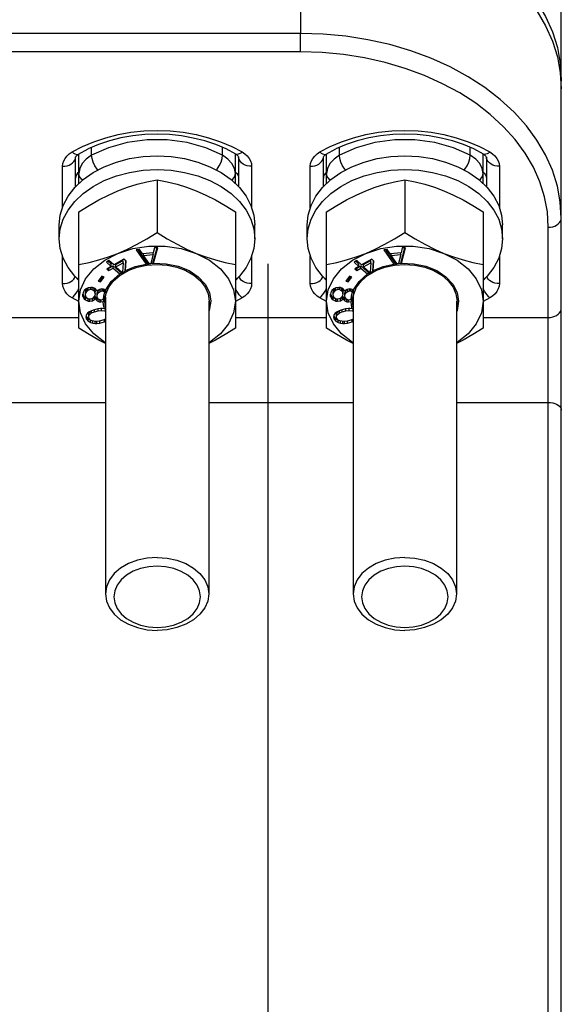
# Model space of a CAD drawing. Header units: inches. Extents: x 13.2 to 32.5, y 4.4 to 30.4.
# Tile 18 of 19: x 29.2 to 32.5, y 19 to 25. Entities that reach past the tile are written whole.
import ezdxf

# ---------------------------------------------------------------- set-up
doc = ezdxf.new("R2010")
doc.units = ezdxf.units.IN
doc.header["$LTSCALE"] = 2.574606
doc.header["$MEASUREMENT"] = 0
doc.linetypes.add('HIDDEN', pattern=[0.2, 0.1, -0.1])
doc.layers.get('0').update_dxf_attribs({"linetype": 'CONTINUOUS'})
doc.layers.add('DEFAULT_2', color=8, linetype='HIDDEN')
doc.layers.add('ROUNDS', color=7, linetype='CONTINUOUS')

msp = doc.modelspace()

# ---------------------------------------------------------------- linework, layer by layer
at = {"color": 7, "linetype": 'Continuous'}
for p, q in [((30.9058, 25.6994), (30.9058, 24.8969)), ((32.4806, 23.7833), (32.4806, 24.5628)), ((30.0397, 24.0139), (30.0397, 23.6964)), ((31.5357, 24.0139), (31.5357, 23.6964)), ((29.5672, 23.1178), (29.5672, 23.8211)), ((30.5121, 23.8211), (30.5121, 23.1178)), ((31.0633, 23.1178), (31.0633, 23.8211)), ((32.0082, 23.8211), (32.0082, 23.1178)), ((29.4491, 23.658), (29.4491, 23.7415)), ((30.6302, 23.658), (30.6302, 23.7415)), ((30.9452, 23.658), (30.9452, 23.7415)), ((32.1263, 23.658), (32.1263, 23.7415)), ((29.9331, 23.5937), (29.9136, 23.5918)), ((29.9516, 23.5667), (29.9331, 23.5937)), ((30.0147, 23.5098), (30.0399, 23.6039)), ((30.0242, 23.6024), (30.0166, 23.573)), ((30.0185, 23.51), (30.0437, 23.6043)), ((30.0437, 23.6043), (30.0242, 23.6024)), ((31.4292, 23.5937), (31.4097, 23.5918)), ((31.4476, 23.5667), (31.4292, 23.5937)), ((31.5108, 23.5098), (31.5359, 23.6039)), ((31.5202, 23.6024), (31.5126, 23.573)), ((31.5146, 23.51), (31.5397, 23.6043)), ((31.5397, 23.6043), (31.5202, 23.6024)), ((29.8396, 23.5348), (29.7778, 23.5003)), ((29.8521, 23.5236), (29.8396, 23.5348)), ((29.9136, 23.5918), (29.9735, 23.5057)), ((29.9227, 23.5927), (29.9825, 23.5067)), ((30.0166, 23.573), (29.9516, 23.5667)), ((29.9566, 23.5577), (29.9566, 23.5672)), ((29.9566, 23.5577), (30.0151, 23.5633)), ((29.9907, 23.5079), (29.9566, 23.5577)), ((30.0151, 23.5633), (30.0011, 23.5089)), ((30.0151, 23.5633), (30.0151, 23.573)), ((31.3357, 23.5348), (31.2739, 23.5003)), ((31.3481, 23.5236), (31.3357, 23.5348)), ((31.4097, 23.5918), (31.4696, 23.5057)), ((31.4188, 23.5927), (31.4786, 23.5067)), ((31.5126, 23.573), (31.4476, 23.5667)), ((31.4527, 23.5577), (31.4527, 23.5672)), ((31.4527, 23.5577), (31.5112, 23.5633)), ((31.4868, 23.5079), (31.4527, 23.5577)), ((31.5112, 23.5633), (31.4972, 23.5089)), ((31.5112, 23.5633), (31.5112, 23.573)), ((29.7487, 23.5263), (29.7333, 23.5177)), ((29.7333, 23.5177), (29.7624, 23.4916)), ((29.7624, 23.4916), (29.7366, 23.4773)), ((29.7366, 23.4773), (29.7491, 23.4661)), ((29.7429, 23.523), (29.7624, 23.5056)), ((29.7462, 23.4826), (29.7491, 23.48)), ((29.7778, 23.5003), (29.7487, 23.5263)), ((29.7491, 23.48), (29.7748, 23.4944)), ((29.7491, 23.4661), (29.7748, 23.4805)), ((29.7491, 23.4661), (29.7491, 23.48)), ((29.7624, 23.4916), (29.7624, 23.5056)), ((29.7748, 23.4805), (29.7748, 23.4944)), ((29.7748, 23.4944), (29.8259, 23.4487)), ((29.7748, 23.4805), (29.8136, 23.4457)), ((29.7903, 23.503), (29.8341, 23.5275)), ((29.7903, 23.4891), (29.8341, 23.5136)), ((29.7903, 23.4891), (29.7903, 23.503)), ((29.8282, 23.4551), (29.7903, 23.4891)), ((29.8341, 23.5136), (29.8299, 23.4562)), ((29.8341, 23.5136), (29.8341, 23.5275)), ((29.847, 23.462), (29.8512, 23.5244)), ((29.8482, 23.4663), (29.8521, 23.5236)), ((29.9735, 23.5057), (29.9825, 23.5067)), ((29.9825, 23.5067), (29.9907, 23.5076)), ((30.0011, 23.5087), (30.0147, 23.5098)), ((30.7103, 9.6388), (30.7103, 23.5077)), ((31.2448, 23.5263), (31.2294, 23.5177)), ((31.2294, 23.5177), (31.2584, 23.4916)), ((31.2584, 23.4916), (31.2327, 23.4773)), ((31.2327, 23.4773), (31.2452, 23.4661)), ((31.2389, 23.523), (31.2584, 23.5056)), ((31.2423, 23.4826), (31.2452, 23.48)), ((31.2739, 23.5003), (31.2448, 23.5263)), ((31.2452, 23.48), (31.2709, 23.4944)), ((31.2452, 23.4661), (31.2709, 23.4805)), ((31.2452, 23.4661), (31.2452, 23.48)), ((31.2584, 23.4916), (31.2584, 23.5056)), ((31.2709, 23.4805), (31.2709, 23.4944)), ((31.2709, 23.4944), (31.322, 23.4487)), ((31.2709, 23.4805), (31.3097, 23.4457)), ((31.2863, 23.503), (31.3301, 23.5275)), ((31.2863, 23.4891), (31.3301, 23.5136)), ((31.2863, 23.4891), (31.2863, 23.503)), ((31.3243, 23.4551), (31.2863, 23.4891)), ((31.3301, 23.5136), (31.326, 23.4562)), ((31.3301, 23.5136), (31.3301, 23.5275)), ((31.343, 23.462), (31.3473, 23.5244)), ((31.3443, 23.4663), (31.3481, 23.5236)), ((31.4696, 23.5057), (31.4786, 23.5067)), ((31.4786, 23.5067), (31.4868, 23.5076)), ((31.4972, 23.5087), (31.5108, 23.5098)), ((29.705, 23.4316), (29.6831, 23.403)), ((29.6978, 23.4113), (29.7115, 23.4291)), ((29.6978, 23.3974), (29.7198, 23.4259)), ((29.7198, 23.4259), (29.705, 23.4316)), ((29.8259, 23.4487), (29.8136, 23.4457)), ((29.8259, 23.4487), (29.8362, 23.4555)), ((29.8282, 23.4551), (29.8299, 23.4562)), ((29.8297, 23.4555), (29.8282, 23.4551)), ((29.8297, 23.4555), (29.8299, 23.4562)), ((29.8362, 23.4555), (29.847, 23.462)), ((31.2011, 23.4316), (31.1792, 23.403)), ((31.1939, 23.4113), (31.2076, 23.4291)), ((31.1939, 23.3974), (31.2158, 23.4259)), ((31.2158, 23.4259), (31.2011, 23.4316)), ((31.322, 23.4487), (31.3097, 23.4457)), ((31.322, 23.4487), (31.3323, 23.4555)), ((31.3243, 23.4551), (31.326, 23.4562)), ((31.3258, 23.4555), (31.3243, 23.4551)), ((31.3258, 23.4555), (31.326, 23.4562)), ((31.3323, 23.4555), (31.343, 23.462)), ((29.6113, 23.3561), (29.5989, 23.3456)), ((29.6227, 23.3619), (29.6113, 23.3561)), ((29.6145, 23.3532), (29.6231, 23.3617)), ((29.6402, 23.3648), (29.6227, 23.3619)), ((29.6231, 23.3478), (29.6231, 23.3617)), ((29.6378, 23.3533), (29.6378, 23.3644)), ((29.6501, 23.3637), (29.6402, 23.3648)), ((29.6477, 23.3523), (29.6477, 23.3637)), ((29.6657, 23.3574), (29.6501, 23.3637)), ((29.6527, 23.3627), (29.6596, 23.3579)), ((29.6596, 23.344), (29.6596, 23.3579)), ((29.6596, 23.3579), (29.6643, 23.348)), ((29.6738, 23.3472), (29.6657, 23.3574)), ((29.6831, 23.403), (29.6978, 23.3974)), ((29.6914, 23.4138), (29.6978, 23.4113)), ((29.6978, 23.3974), (29.6978, 23.4113)), ((31.1073, 23.3561), (31.095, 23.3456)), ((31.1187, 23.3619), (31.1073, 23.3561)), ((31.1106, 23.3532), (31.1192, 23.3617)), ((31.1363, 23.3648), (31.1187, 23.3619)), ((31.1192, 23.3478), (31.1192, 23.3617)), ((31.1339, 23.3533), (31.1339, 23.3644)), ((31.1462, 23.3637), (31.1363, 23.3648)), ((31.1438, 23.3523), (31.1438, 23.3637)), ((31.1618, 23.3574), (31.1462, 23.3637)), ((31.1488, 23.3627), (31.1556, 23.3579)), ((31.1556, 23.344), (31.1556, 23.3579)), ((31.1556, 23.3579), (31.1603, 23.348)), ((31.1698, 23.3472), (31.1618, 23.3574)), ((31.1792, 23.403), (31.1939, 23.3974)), ((31.1874, 23.4138), (31.1939, 23.4113)), ((31.1939, 23.3974), (31.1939, 23.4113)), ((29.5932, 23.3345), (29.5903, 23.3207)), ((29.5903, 23.3207), (29.5913, 23.3089)), ((29.5913, 23.3089), (29.5913, 23.3228)), ((29.5913, 23.3228), (29.5988, 23.3103)), ((29.5913, 23.3089), (29.5988, 23.2964)), ((29.5989, 23.3456), (29.5932, 23.3345)), ((29.5988, 23.2964), (29.5988, 23.3103)), ((29.5988, 23.3103), (29.6073, 23.3024)), ((29.6073, 23.2885), (29.6073, 23.3024)), ((29.6073, 23.3024), (29.6203, 23.2971)), ((29.6074, 23.3352), (29.6093, 23.3444)), ((29.6074, 23.3213), (29.6074, 23.3352)), ((29.6074, 23.3213), (29.6093, 23.3305)), ((29.6088, 23.3118), (29.6074, 23.3213)), ((29.6135, 23.3019), (29.6088, 23.3118)), ((29.6093, 23.3444), (29.6145, 23.3532)), ((29.6093, 23.3305), (29.6093, 23.3444)), ((29.6093, 23.3305), (29.6145, 23.3393)), ((29.6253, 23.2936), (29.6135, 23.3019)), ((29.6145, 23.3393), (29.6145, 23.3532)), ((29.6145, 23.3393), (29.6231, 23.3478)), ((29.6231, 23.3478), (29.6378, 23.3533)), ((29.65, 23.2981), (29.6353, 23.2926)), ((29.6378, 23.3533), (29.6477, 23.3523)), ((29.6477, 23.3523), (29.6596, 23.344)), ((29.6585, 23.3066), (29.65, 23.2981)), ((29.65, 23.2978), (29.6504, 23.2979)), ((29.6504, 23.2979), (29.6623, 23.306)), ((29.6504, 23.284), (29.6504, 23.2979)), ((29.6637, 23.3154), (29.6585, 23.3066)), ((29.6596, 23.344), (29.6643, 23.3341)), ((29.6623, 23.306), (29.6665, 23.3103)), ((29.6623, 23.2921), (29.6623, 23.306)), ((29.6657, 23.3246), (29.6637, 23.3154)), ((29.6643, 23.3341), (29.6643, 23.348)), ((29.6643, 23.348), (29.6657, 23.3385)), ((29.6643, 23.3341), (29.6657, 23.3246)), ((29.6657, 23.3246), (29.6657, 23.3385)), ((29.6665, 23.2964), (29.6665, 23.3103)), ((29.6665, 23.3103), (29.6689, 23.3053)), ((29.6689, 23.2914), (29.6689, 23.3053)), ((29.6689, 23.3053), (29.6774, 23.2974)), ((29.6761, 23.3423), (29.6738, 23.3472)), ((29.6804, 23.3465), (29.6761, 23.3423)), ((29.677, 23.3279), (29.6789, 23.3371)), ((29.677, 23.314), (29.677, 23.3279)), ((29.677, 23.314), (29.6789, 23.3232)), ((29.6784, 23.3045), (29.677, 23.314)), ((29.6774, 23.2835), (29.6774, 23.2974)), ((29.6774, 23.2974), (29.6897, 23.2914)), ((29.6864, 23.2943), (29.6784, 23.3045)), ((29.6789, 23.3371), (29.6842, 23.346)), ((29.6789, 23.3232), (29.6789, 23.3371)), ((29.6789, 23.3232), (29.6842, 23.332)), ((29.6918, 23.3523), (29.6804, 23.3465)), ((29.6842, 23.346), (29.6943, 23.3529)), ((29.6842, 23.332), (29.6842, 23.346)), ((29.6842, 23.332), (29.696, 23.3402)), ((29.706, 23.3556), (29.6918, 23.3523)), ((29.696, 23.3402), (29.696, 23.3533)), ((29.696, 23.3402), (29.7069, 23.3437)), ((29.7159, 23.3545), (29.706, 23.3556)), ((29.7069, 23.3437), (29.7069, 23.3556)), ((29.7069, 23.3437), (29.7135, 23.343)), ((29.7135, 23.343), (29.7135, 23.3545)), ((29.7135, 23.343), (29.7225, 23.3374)), ((29.7153, 23.2932), (29.7248, 23.3059)), ((29.7295, 23.349), (29.7159, 23.3545)), ((29.7172, 23.2933), (29.7282, 23.2989)), ((29.7225, 23.3374), (29.7225, 23.3513)), ((29.7225, 23.3513), (29.7306, 23.3411)), ((29.7225, 23.3374), (29.7242, 23.3353)), ((29.7282, 23.3059), (29.7282, 21.5144)), ((29.7316, 23.3498), (29.7295, 23.349)), ((29.73, 23.3175), (29.732, 23.3266)), ((29.7306, 23.3334), (29.7306, 23.3411)), ((29.7306, 23.3411), (29.732, 23.3316)), ((29.732, 23.3266), (29.732, 23.3316)), ((31.0893, 23.3345), (31.0864, 23.3207)), ((31.0864, 23.3207), (31.0873, 23.3089)), ((31.0873, 23.3089), (31.0873, 23.3228)), ((31.0873, 23.3228), (31.0949, 23.3103)), ((31.0873, 23.3089), (31.0949, 23.2964)), ((31.095, 23.3456), (31.0893, 23.3345)), ((31.0949, 23.2964), (31.0949, 23.3103)), ((31.0949, 23.3103), (31.1034, 23.3024)), ((31.1034, 23.2885), (31.1034, 23.3024)), ((31.1034, 23.3024), (31.1164, 23.2971)), ((31.1035, 23.3352), (31.1054, 23.3444)), ((31.1035, 23.3213), (31.1035, 23.3352)), ((31.1035, 23.3213), (31.1054, 23.3305)), ((31.1048, 23.3118), (31.1035, 23.3213)), ((31.1096, 23.3019), (31.1048, 23.3118)), ((31.1054, 23.3444), (31.1106, 23.3532)), ((31.1054, 23.3305), (31.1054, 23.3444)), ((31.1054, 23.3305), (31.1106, 23.3393)), ((31.1214, 23.2936), (31.1096, 23.3019)), ((31.1106, 23.3393), (31.1106, 23.3532)), ((31.1106, 23.3393), (31.1192, 23.3478)), ((31.1192, 23.3478), (31.1339, 23.3533)), ((31.146, 23.2981), (31.1313, 23.2926)), ((31.1339, 23.3533), (31.1438, 23.3523)), ((31.1438, 23.3523), (31.1556, 23.344)), ((31.1546, 23.3066), (31.146, 23.2981)), ((31.1461, 23.2978), (31.1465, 23.2979)), ((31.1465, 23.2979), (31.1583, 23.306)), ((31.1465, 23.284), (31.1465, 23.2979)), ((31.1598, 23.3154), (31.1546, 23.3066)), ((31.1556, 23.344), (31.1603, 23.3341)), ((31.1583, 23.306), (31.1626, 23.3103)), ((31.1583, 23.2921), (31.1583, 23.306)), ((31.1617, 23.3246), (31.1598, 23.3154)), ((31.1603, 23.3341), (31.1603, 23.348)), ((31.1603, 23.348), (31.1617, 23.3385)), ((31.1603, 23.3341), (31.1617, 23.3246)), ((31.1617, 23.3246), (31.1617, 23.3385)), ((31.1626, 23.2964), (31.1626, 23.3103)), ((31.1626, 23.3103), (31.1649, 23.3053)), ((31.1649, 23.2914), (31.1649, 23.3053)), ((31.1649, 23.3053), (31.1735, 23.2974)), ((31.1722, 23.3423), (31.1698, 23.3472)), ((31.1765, 23.3465), (31.1722, 23.3423)), ((31.1731, 23.3279), (31.175, 23.3371)), ((31.1731, 23.314), (31.1731, 23.3279)), ((31.1731, 23.314), (31.175, 23.3232)), ((31.1745, 23.3045), (31.1731, 23.314)), ((31.1735, 23.2835), (31.1735, 23.2974)), ((31.1735, 23.2974), (31.1858, 23.2914)), ((31.1825, 23.2943), (31.1745, 23.3045)), ((31.175, 23.3371), (31.1802, 23.346)), ((31.175, 23.3232), (31.175, 23.3371)), ((31.175, 23.3232), (31.1802, 23.332)), ((31.1878, 23.3523), (31.1765, 23.3465)), ((31.1802, 23.346), (31.1903, 23.3529)), ((31.1802, 23.332), (31.1802, 23.346)), ((31.1802, 23.332), (31.1921, 23.3402)), ((31.2021, 23.3556), (31.1878, 23.3523)), ((31.1921, 23.3402), (31.1921, 23.3533)), ((31.1921, 23.3402), (31.203, 23.3437)), ((31.212, 23.3545), (31.2021, 23.3556)), ((31.203, 23.3437), (31.203, 23.3556)), ((31.203, 23.3437), (31.2096, 23.343)), ((31.2096, 23.343), (31.2096, 23.3545)), ((31.2096, 23.343), (31.2186, 23.3374)), ((31.2114, 23.2932), (31.2209, 23.3059)), ((31.2256, 23.349), (31.212, 23.3545)), ((31.2132, 23.2933), (31.2243, 23.2989)), ((31.2186, 23.3374), (31.2186, 23.3513)), ((31.2186, 23.3513), (31.2266, 23.3411)), ((31.2186, 23.3374), (31.2202, 23.3353)), ((31.2243, 23.3059), (31.2243, 21.5144)), ((31.2276, 23.3498), (31.2256, 23.349)), ((31.2261, 23.3175), (31.228, 23.3266)), ((31.2266, 23.3334), (31.2266, 23.3411)), ((31.2266, 23.3411), (31.228, 23.3316)), ((31.228, 23.3266), (31.228, 23.3316)), ((29.5988, 23.2964), (29.6073, 23.2885)), ((29.6073, 23.2885), (29.6229, 23.2822)), ((29.6229, 23.2822), (29.6229, 23.2953)), ((29.6229, 23.2822), (29.6329, 23.2811)), ((29.6353, 23.2926), (29.6253, 23.2936)), ((29.6329, 23.2811), (29.6329, 23.2926)), ((29.6329, 23.2811), (29.6504, 23.284)), ((29.6504, 23.284), (29.6623, 23.2921)), ((29.6623, 23.2921), (29.6665, 23.2964)), ((29.6665, 23.2964), (29.6689, 23.2914)), ((29.6689, 23.2914), (29.6774, 23.2835)), ((29.6774, 23.2835), (29.6897, 23.2775)), ((29.6954, 23.2887), (29.6864, 23.2943)), ((29.6897, 23.2914), (29.6912, 23.2913)), ((29.6897, 23.2775), (29.6897, 23.2914)), ((29.6897, 23.2775), (29.6996, 23.2765)), ((29.702, 23.288), (29.6954, 23.2887)), ((29.7092, 23.237), (29.6986, 23.2368)), ((29.6996, 23.2765), (29.6996, 23.288)), ((29.6996, 23.2765), (29.7149, 23.279)), ((29.7129, 23.2915), (29.702, 23.288)), ((29.7211, 23.236), (29.7092, 23.237)), ((29.7153, 23.2932), (29.7129, 23.2915)), ((29.7149, 23.279), (29.7172, 23.281)), ((29.7154, 23.293), (29.7172, 23.2933)), ((29.7172, 23.281), (29.7282, 23.2944)), ((29.7172, 23.281), (29.7172, 23.2933)), ((29.724, 23.2378), (29.7211, 23.236)), ((29.7282, 23.239), (29.724, 23.2378)), ((30.3511, 23.2808), (30.3511, 21.5144)), ((31.0949, 23.2964), (31.1034, 23.2885)), ((31.1034, 23.2885), (31.119, 23.2822)), ((31.119, 23.2822), (31.119, 23.2953)), ((31.119, 23.2822), (31.1289, 23.2811)), ((31.1313, 23.2926), (31.1214, 23.2936)), ((31.1289, 23.2811), (31.1289, 23.2926)), ((31.1289, 23.2811), (31.1465, 23.284)), ((31.1465, 23.284), (31.1583, 23.2921)), ((31.1583, 23.2921), (31.1626, 23.2964)), ((31.1626, 23.2964), (31.1649, 23.2914)), ((31.1649, 23.2914), (31.1735, 23.2835)), ((31.1735, 23.2835), (31.1858, 23.2775)), ((31.1915, 23.2887), (31.1825, 23.2943)), ((31.1858, 23.2914), (31.1873, 23.2913)), ((31.1858, 23.2775), (31.1858, 23.2914)), ((31.1858, 23.2775), (31.1957, 23.2765)), ((31.1981, 23.288), (31.1915, 23.2887)), ((31.2052, 23.237), (31.1947, 23.2368)), ((31.1957, 23.2765), (31.1957, 23.288)), ((31.1957, 23.2765), (31.2109, 23.279)), ((31.209, 23.2915), (31.1981, 23.288)), ((31.2172, 23.236), (31.2052, 23.237)), ((31.2114, 23.2932), (31.209, 23.2915)), ((31.2109, 23.279), (31.2132, 23.281)), ((31.2114, 23.293), (31.2132, 23.2933)), ((31.2132, 23.281), (31.2243, 23.2944)), ((31.2132, 23.281), (31.2132, 23.2933)), ((31.2201, 23.2378), (31.2172, 23.236)), ((31.2243, 23.239), (31.2201, 23.2378)), ((31.8472, 23.2808), (31.8472, 21.5144)), ((29.6137, 23.2006), (29.6097, 23.1873)), ((29.6097, 23.1873), (29.6132, 23.1734)), ((29.6116, 23.1936), (29.6132, 23.1873)), ((29.6132, 23.1734), (29.6132, 23.1873)), ((29.6132, 23.1873), (29.6229, 23.175)), ((29.6198, 23.2096), (29.6137, 23.2006)), ((29.6303, 23.2171), (29.6198, 23.2096)), ((29.6266, 23.203), (29.6296, 23.2112)), ((29.6266, 23.1891), (29.6266, 23.203)), ((29.6266, 23.1891), (29.6296, 23.1972)), ((29.6289, 23.1774), (29.6266, 23.1891)), ((29.6296, 23.2112), (29.6428, 23.2234)), ((29.6296, 23.1972), (29.6296, 23.2112)), ((29.6296, 23.1972), (29.6441, 23.2108)), ((29.6386, 23.2217), (29.6303, 23.2171)), ((29.6533, 23.2278), (29.6386, 23.2217)), ((29.6441, 23.2108), (29.6441, 23.224)), ((29.6441, 23.2108), (29.662, 23.2177)), ((29.6817, 23.235), (29.6533, 23.2278)), ((29.662, 23.2177), (29.662, 23.23)), ((29.662, 23.2177), (29.6841, 23.2233)), ((29.6986, 23.2368), (29.6817, 23.235)), ((29.6841, 23.2233), (29.6841, 23.235)), ((29.6841, 23.2233), (29.7041, 23.2259)), ((29.7041, 23.2259), (29.7041, 23.2369)), ((29.7041, 23.2259), (29.7256, 23.2222)), ((29.7222, 23.2367), (29.7274, 23.2358)), ((29.7274, 23.2231), (29.7256, 23.2222)), ((29.7282, 23.2163), (29.7256, 23.2222)), ((29.7274, 23.2231), (29.7274, 23.2358)), ((29.7274, 23.2358), (29.7282, 23.2354)), ((29.7282, 23.2231), (29.7274, 23.2231)), ((31.1097, 23.2006), (31.1058, 23.1873)), ((31.1058, 23.1873), (31.1092, 23.1734)), ((31.1077, 23.1936), (31.1092, 23.1873)), ((31.1092, 23.1734), (31.1092, 23.1873)), ((31.1092, 23.1873), (31.119, 23.175)), ((31.1159, 23.2096), (31.1097, 23.2006)), ((31.1263, 23.2171), (31.1159, 23.2096)), ((31.1226, 23.203), (31.1257, 23.2112)), ((31.1226, 23.1891), (31.1226, 23.203)), ((31.1226, 23.1891), (31.1257, 23.1972)), ((31.125, 23.1774), (31.1226, 23.1891)), ((31.1257, 23.2112), (31.1389, 23.2234)), ((31.1257, 23.1972), (31.1257, 23.2112)), ((31.1257, 23.1972), (31.1402, 23.2108)), ((31.1347, 23.2217), (31.1263, 23.2171)), ((31.1494, 23.2278), (31.1347, 23.2217)), ((31.1402, 23.2108), (31.1402, 23.224)), ((31.1402, 23.2108), (31.158, 23.2177)), ((31.1778, 23.235), (31.1494, 23.2278)), ((31.158, 23.2177), (31.158, 23.23)), ((31.158, 23.2177), (31.1801, 23.2233)), ((31.1947, 23.2368), (31.1778, 23.235)), ((31.1801, 23.2233), (31.1801, 23.235)), ((31.1801, 23.2233), (31.2002, 23.2259)), ((31.2002, 23.2259), (31.2002, 23.2369)), ((31.2002, 23.2259), (31.2217, 23.2222)), ((31.2183, 23.2367), (31.2235, 23.2358)), ((31.2235, 23.2231), (31.2217, 23.2222)), ((31.2243, 23.2163), (31.2217, 23.2222)), ((31.2235, 23.2231), (31.2235, 23.2358)), ((31.2235, 23.2358), (31.2243, 23.2354)), ((31.2243, 23.2231), (31.2235, 23.2231)), ((29.6132, 23.1734), (29.6229, 23.1611)), ((29.6229, 23.1611), (29.6229, 23.175)), ((29.6229, 23.175), (29.6379, 23.1665)), ((29.6229, 23.1611), (29.6379, 23.1525)), ((29.6376, 23.1672), (29.6289, 23.1774)), ((29.6472, 23.1623), (29.6376, 23.1672)), ((29.6379, 23.1525), (29.6379, 23.1665)), ((29.6379, 23.1665), (29.6412, 23.1654)), ((29.6379, 23.1525), (29.6507, 23.1484)), ((29.6706, 23.1583), (29.6472, 23.1623)), ((29.6507, 23.1484), (29.6507, 23.1617)), ((29.6507, 23.1484), (29.6655, 23.1472)), ((29.6655, 23.1472), (29.6655, 23.1592)), ((29.6655, 23.1472), (29.6761, 23.1474)), ((29.6906, 23.1609), (29.6706, 23.1583)), ((29.6761, 23.1474), (29.6761, 23.159)), ((29.6761, 23.1474), (29.6929, 23.1492)), ((29.7127, 23.1665), (29.6906, 23.1609)), ((29.6929, 23.1492), (29.6929, 23.1615)), ((29.6929, 23.1492), (29.7213, 23.1563)), ((29.7282, 23.1725), (29.7127, 23.1665)), ((29.7213, 23.1563), (29.7213, 23.1698)), ((29.7213, 23.1563), (29.7282, 23.1592)), ((31.1092, 23.1734), (31.119, 23.1611)), ((31.119, 23.1611), (31.119, 23.175)), ((31.119, 23.175), (31.1339, 23.1665)), ((31.119, 23.1611), (31.1339, 23.1525)), ((31.1337, 23.1672), (31.125, 23.1774)), ((31.1433, 23.1623), (31.1337, 23.1672)), ((31.1339, 23.1525), (31.1339, 23.1665)), ((31.1339, 23.1665), (31.1373, 23.1654)), ((31.1339, 23.1525), (31.1467, 23.1484)), ((31.1666, 23.1583), (31.1433, 23.1623)), ((31.1467, 23.1484), (31.1467, 23.1617)), ((31.1467, 23.1484), (31.1615, 23.1472)), ((31.1615, 23.1472), (31.1615, 23.1592)), ((31.1615, 23.1472), (31.1721, 23.1474)), ((31.1867, 23.1609), (31.1666, 23.1583)), ((31.1721, 23.1474), (31.1721, 23.159)), ((31.1721, 23.1474), (31.189, 23.1492)), ((31.2087, 23.1665), (31.1867, 23.1609)), ((31.189, 23.1492), (31.189, 23.1615)), ((31.189, 23.1492), (31.2174, 23.1563)), ((31.2243, 23.1725), (31.2087, 23.1665)), ((31.2174, 23.1563), (31.2174, 23.1698)), ((31.2174, 23.1563), (31.2243, 23.1592))]:
    msp.add_line(p, q, dxfattribs=at)
for points in [[(30.9058, 25.6763), (31.0431, 25.6721), (31.1793, 25.6594), (31.3134, 25.6384), (31.4444, 25.6092), (31.5713, 25.572), (31.6932, 25.5272), (31.8091, 25.475), (31.9181, 25.4158), (32.0194, 25.3502), (32.1122, 25.2786), (32.1958, 25.2015), (32.2696, 25.1196), (32.3331, 25.0334), (32.3856, 24.9436), (32.427, 24.851), (32.4567, 24.7562), (32.4746, 24.6598), (32.4806, 24.5628)], [(29.4491, 23.7415), (29.4551, 23.801), (29.473, 23.8592), (29.5025, 23.915), (29.5429, 23.9673), (29.5934, 24.015), (29.6529, 24.0571), (29.7204, 24.0928), (29.7943, 24.1214), (29.8733, 24.1422), (29.9556, 24.1549), (30.0397, 24.1591)], [(30.0397, 24.1591), (30.1237, 24.1549), (30.206, 24.1422), (30.285, 24.1214), (30.3589, 24.0928), (30.4264, 24.0571), (30.486, 24.015), (30.5365, 23.9673), (30.5769, 23.915), (30.6063, 23.8592), (30.6242, 23.801), (30.6302, 23.7415)], [(30.9452, 23.7415), (30.9512, 23.801), (30.9691, 23.8592), (30.9985, 23.915), (31.0389, 23.9673), (31.0894, 24.015), (31.149, 24.0571), (31.2165, 24.0928), (31.2904, 24.1214), (31.3694, 24.1422), (31.4517, 24.1549), (31.5357, 24.1591)], [(31.5357, 24.1591), (31.6198, 24.1549), (31.7021, 24.1422), (31.7811, 24.1214), (31.855, 24.0928), (31.9225, 24.0571), (31.982, 24.015), (32.0325, 23.9673), (32.0729, 23.915), (32.1024, 23.8592), (32.1203, 23.801), (32.1263, 23.7415)], [(29.4491, 23.658), (29.4551, 23.7175), (29.473, 23.7757), (29.5025, 23.8315), (29.5429, 23.8838), (29.5934, 23.9315), (29.6529, 23.9736), (29.7204, 24.0093), (29.7943, 24.0379), (29.8733, 24.0587), (29.9556, 24.0714), (30.0397, 24.0756)], [(30.0397, 24.0756), (30.1237, 24.0714), (30.206, 24.0587), (30.285, 24.0379), (30.3589, 24.0093), (30.4264, 23.9736), (30.486, 23.9315), (30.5365, 23.8838), (30.5769, 23.8315), (30.6063, 23.7757), (30.6242, 23.7175), (30.6302, 23.658)], [(30.9452, 23.658), (30.9512, 23.7175), (30.9691, 23.7757), (30.9985, 23.8315), (31.0389, 23.8838), (31.0894, 23.9315), (31.149, 23.9736), (31.2165, 24.0093), (31.2904, 24.0379), (31.3694, 24.0587), (31.4517, 24.0714), (31.5357, 24.0756)], [(31.5357, 24.0756), (31.6198, 24.0714), (31.7021, 24.0587), (31.7811, 24.0379), (31.855, 24.0093), (31.9225, 23.9736), (31.982, 23.9315), (32.0325, 23.8838), (32.0729, 23.8315), (32.1024, 23.7757), (32.1203, 23.7175), (32.1263, 23.658)], [(29.8034, 23.9473), (29.8613, 23.969), (29.9193, 23.9871), (29.978, 24.0018), (30.0397, 24.0139)], [(30.0397, 24.0139), (30.1013, 24.0018), (30.1601, 23.987), (30.2181, 23.969), (30.2759, 23.9473)], [(31.2995, 23.9473), (31.3574, 23.969), (31.4154, 23.9871), (31.4741, 24.0018), (31.5357, 24.0139)], [(31.5357, 24.0139), (31.5974, 24.0018), (31.6561, 23.987), (31.7141, 23.969), (31.7719, 23.9473)], [(29.5672, 23.8211), (29.6289, 23.8592), (29.6876, 23.8925), (29.7456, 23.9218), (29.8034, 23.9473)], [(30.2759, 23.9473), (30.3337, 23.9218), (30.3917, 23.8925), (30.4505, 23.8592), (30.5121, 23.8211)], [(31.0633, 23.8211), (31.1249, 23.8592), (31.1837, 23.8925), (31.2417, 23.9218), (31.2995, 23.9473)], [(31.7719, 23.9473), (31.8298, 23.9218), (31.8878, 23.8925), (31.9465, 23.8592), (32.0082, 23.8211)], [(29.5672, 23.4093), (29.5429, 23.4323), (29.5025, 23.4846), (29.473, 23.5404), (29.4551, 23.5986), (29.4491, 23.658)], [(29.8034, 23.5701), (29.8613, 23.5957), (29.9193, 23.625), (29.978, 23.6582), (30.0397, 23.6964)], [(30.0397, 23.6964), (30.1013, 23.6582), (30.1601, 23.625), (30.2181, 23.5956), (30.2759, 23.5701)], [(30.6302, 23.658), (30.6242, 23.5986), (30.6063, 23.5404), (30.5769, 23.4846), (30.5365, 23.4323), (30.5121, 23.4093)], [(31.0633, 23.4093), (31.0389, 23.4323), (30.9985, 23.4846), (30.9691, 23.5404), (30.9512, 23.5986), (30.9452, 23.658)], [(31.2995, 23.5701), (31.3574, 23.5957), (31.4154, 23.625), (31.4741, 23.6582), (31.5357, 23.6964)], [(31.5357, 23.6964), (31.5974, 23.6582), (31.6561, 23.625), (31.7141, 23.5956), (31.7719, 23.5701)], [(32.1263, 23.658), (32.1203, 23.5986), (32.1024, 23.5404), (32.0729, 23.4846), (32.0325, 23.4323), (32.0082, 23.4093)], [(29.8034, 23.5701), (29.8937, 23.5985), (29.9903, 23.613), (30.089, 23.613), (30.1857, 23.5985), (30.2759, 23.5701)], [(31.2995, 23.5701), (31.3897, 23.5985), (31.4863, 23.613), (31.5851, 23.613), (31.6817, 23.5985), (31.7719, 23.5701)], [(29.5672, 23.5035), (29.6289, 23.5157), (29.6876, 23.5304), (29.7456, 23.5484), (29.8034, 23.5701)], [(29.5672, 23.2808), (29.5776, 23.3503), (29.6081, 23.4167), (29.6575, 23.4772), (29.7236, 23.5291), (29.8034, 23.5701)], [(30.2759, 23.5701), (30.3337, 23.5484), (30.3917, 23.5304), (30.4505, 23.5157), (30.5121, 23.5035)], [(30.2759, 23.5701), (30.3558, 23.5291), (30.4219, 23.4772), (30.4712, 23.4167), (30.5018, 23.3503), (30.5121, 23.2808)], [(31.0633, 23.5035), (31.1249, 23.5157), (31.1837, 23.5304), (31.2417, 23.5484), (31.2995, 23.5701)], [(31.0633, 23.2808), (31.0736, 23.3503), (31.1042, 23.4167), (31.1535, 23.4772), (31.2196, 23.5291), (31.2995, 23.5701)], [(31.7719, 23.5701), (31.8298, 23.5484), (31.8878, 23.5304), (31.9465, 23.5157), (32.0082, 23.5035)], [(31.7719, 23.5701), (31.8518, 23.5291), (31.9179, 23.4772), (31.9673, 23.4167), (31.9978, 23.3503), (32.0082, 23.2808)], [(29.8482, 23.4663), (29.9079, 23.4907), (29.9735, 23.5057)], [(29.9907, 23.5079), (29.9959, 23.5084), (30.0011, 23.5089)], [(29.9981, 23.5085), (29.9996, 23.5087), (30.0011, 23.5089)], [(30.0147, 23.5098), (30.0166, 23.5099), (30.0185, 23.51)], [(30.0185, 23.51), (30.0941, 23.5072), (30.1668, 23.4922), (30.2325, 23.4656), (30.2878, 23.429), (30.3296, 23.3844), (30.3556, 23.3341), (30.3645, 23.2808)], [(31.3443, 23.4663), (31.4039, 23.4907), (31.4696, 23.5057)], [(31.4868, 23.5079), (31.492, 23.5084), (31.4972, 23.5089)], [(31.4941, 23.5085), (31.4956, 23.5087), (31.4972, 23.5089)], [(31.5108, 23.5098), (31.5127, 23.5099), (31.5146, 23.51)], [(31.5146, 23.51), (31.5902, 23.5072), (31.6628, 23.4922), (31.7286, 23.4656), (31.7838, 23.429), (31.8256, 23.3844), (31.8517, 23.3341), (31.8605, 23.2808)], [(29.7295, 23.349), (29.763, 23.4011), (29.8136, 23.4457)], [(29.847, 23.462), (29.8476, 23.4642), (29.8482, 23.4663)], [(31.2256, 23.349), (31.259, 23.4011), (31.3097, 23.4457)], [(31.343, 23.462), (31.3436, 23.4642), (31.3443, 23.4663)], [(29.7153, 23.2932), (29.7184, 23.3145), (29.7242, 23.3353)], [(29.7306, 23.3334), (29.7274, 23.3344), (29.7242, 23.3353)], [(29.7248, 23.3059), (29.7274, 23.3117), (29.73, 23.3175)], [(29.732, 23.3266), (29.7313, 23.3301), (29.7306, 23.3334)], [(31.2114, 23.2932), (31.2144, 23.3145), (31.2202, 23.3353)], [(31.2266, 23.3334), (31.2234, 23.3344), (31.2202, 23.3353)], [(31.2209, 23.3059), (31.2235, 23.3117), (31.2261, 23.3175)], [(31.228, 23.3266), (31.2273, 23.3301), (31.2266, 23.3334)], [(29.7282, 23.0302), (29.7236, 23.0325), (29.6575, 23.0844), (29.6081, 23.1449), (29.5776, 23.2113), (29.5672, 23.2808)], [(29.7211, 23.236), (29.7166, 23.2572), (29.7149, 23.279)], [(30.3645, 23.2808), (30.355, 23.2259), (30.3511, 23.2186)], [(30.5121, 23.2808), (30.5018, 23.2113), (30.4712, 23.1449), (30.4219, 23.0844), (30.3558, 23.0325), (30.3511, 23.0302)], [(31.2243, 23.0302), (31.2196, 23.0325), (31.1535, 23.0844), (31.1042, 23.1449), (31.0736, 23.2113), (31.0633, 23.2808)], [(31.2172, 23.236), (31.2126, 23.2572), (31.2109, 23.279)], [(32.0082, 23.2808), (31.9978, 23.2113), (31.9673, 23.1449), (31.9179, 23.0844), (31.8518, 23.0325), (31.8472, 23.0302)], [(31.8605, 23.2808), (31.8511, 23.2259), (31.8472, 23.2186)], [(29.7282, 23.0258), (29.6876, 23.0464), (29.6289, 23.0796), (29.5672, 23.1178)], [(30.5121, 23.1178), (30.4505, 23.0796), (30.3917, 23.0464), (30.3511, 23.0258)], [(31.2243, 23.0258), (31.1837, 23.0464), (31.1249, 23.0796), (31.0633, 23.1178)], [(32.0082, 23.1178), (31.9465, 23.0796), (31.8878, 23.0464), (31.8472, 23.0258)], [(30.0397, 21.7347), (29.9789, 21.7304), (29.9205, 21.7179), (29.8666, 21.6976), (29.8194, 21.6702), (29.7807, 21.6368), (29.7519, 21.5987), (29.7342, 21.5574), (29.7282, 21.5144)], [(30.0397, 21.7347), (30.1004, 21.7304), (30.1589, 21.7179), (30.2127, 21.6976), (30.2599, 21.6702), (30.2986, 21.6368), (30.3274, 21.5987), (30.3451, 21.5574), (30.3511, 21.5144)], [(31.5357, 21.7347), (31.475, 21.7304), (31.4165, 21.7179), (31.3627, 21.6976), (31.3155, 21.6702), (31.2768, 21.6368), (31.248, 21.5987), (31.2303, 21.5574), (31.2243, 21.5144)], [(31.5357, 21.7347), (31.5965, 21.7304), (31.6549, 21.7179), (31.7088, 21.6976), (31.756, 21.6702), (31.7947, 21.6368), (31.8235, 21.5987), (31.8412, 21.5574), (31.8472, 21.5144)], [(29.7282, 21.5144), (29.7342, 21.4715), (29.7519, 21.4302), (29.7807, 21.3921), (29.8194, 21.3587), (29.8666, 21.3313), (29.9205, 21.311), (29.9789, 21.2984), (30.0397, 21.2942)], [(30.3511, 21.5144), (30.3451, 21.4715), (30.3274, 21.4302), (30.2986, 21.3921), (30.2599, 21.3587), (30.2127, 21.3313), (30.1589, 21.311), (30.1004, 21.2984), (30.0397, 21.2942)], [(31.2243, 21.5144), (31.2303, 21.4715), (31.248, 21.4302), (31.2768, 21.3921), (31.3155, 21.3587), (31.3627, 21.3313), (31.4165, 21.311), (31.475, 21.2984), (31.5357, 21.2942)], [(31.8472, 21.5144), (31.8412, 21.4715), (31.8235, 21.4302), (31.7947, 21.3921), (31.756, 21.3587), (31.7088, 21.3313), (31.6549, 21.311), (31.5965, 21.2984), (31.5357, 21.2942)]]:
    msp.add_lwpolyline(points, dxfattribs=at)
at = {"layer": 'DEFAULT_2', "color": 8, "linetype": 'HIDDEN'}
for points in [[(29.7247, 23.2808), (29.7307, 23.3241), (29.7485, 23.3657), (29.7773, 23.4041), (29.817, 23.4383), (29.8645, 23.4659), (29.9186, 23.4864), (29.9774, 23.4991), (30.0397, 23.5035), (30.1008, 23.4993), (30.1597, 23.4867), (30.214, 23.4663), (30.2624, 23.4383), (30.3014, 23.4047), (30.3304, 23.3664), (30.3484, 23.3248), (30.3546, 23.2808)], [(31.2208, 23.2808), (31.2268, 23.3241), (31.2445, 23.3657), (31.2734, 23.4041), (31.313, 23.4383), (31.3605, 23.4659), (31.4147, 23.4864), (31.4735, 23.4991), (31.5357, 23.5035), (31.5969, 23.4993), (31.6558, 23.4867), (31.71, 23.4663), (31.7584, 23.4383), (31.7975, 23.4047), (31.8265, 23.3664), (31.8445, 23.3248), (31.8507, 23.2808)], [(29.7281, 23.248), (29.7271, 23.2534), (29.7262, 23.2588), (29.7256, 23.2642), (29.7251, 23.2697), (29.7248, 23.2751), (29.7247, 23.2808)], [(30.3546, 23.2808), (30.3545, 23.2754), (30.3543, 23.2699), (30.3538, 23.2645), (30.3531, 23.2591), (30.3523, 23.2537), (30.3512, 23.248)], [(31.2242, 23.248), (31.2232, 23.2534), (31.2223, 23.2588), (31.2216, 23.2642), (31.2212, 23.2697), (31.2209, 23.2751), (31.2208, 23.2808)], [(31.8507, 23.2808), (31.8506, 23.2754), (31.8503, 23.2699), (31.8498, 23.2645), (31.8492, 23.2591), (31.8483, 23.2537), (31.8473, 23.248)], [(30.0397, 21.6819), (29.9889, 21.6784), (29.9401, 21.668), (29.8951, 21.651), (29.8549, 21.6278), (29.8226, 21.5999), (29.7985, 21.5682), (29.7836, 21.5337), (29.7784, 21.4972), (29.7834, 21.4613), (29.7981, 21.4268), (29.8221, 21.3949), (29.8549, 21.3665), (29.8943, 21.3437), (29.9393, 21.3266), (29.988, 21.3161), (30.0397, 21.3124)], [(30.0397, 21.3124), (30.0904, 21.316), (30.1392, 21.3264), (30.1842, 21.3433), (30.2244, 21.3665), (30.2568, 21.3944), (30.2808, 21.4262), (30.2958, 21.4607), (30.3009, 21.4972), (30.2959, 21.533), (30.2812, 21.5676), (30.2573, 21.5994), (30.2244, 21.6278), (30.185, 21.6507), (30.1401, 21.6677), (30.0913, 21.6782), (30.0397, 21.6819)], [(31.5357, 21.6819), (31.485, 21.6784), (31.4362, 21.668), (31.3912, 21.651), (31.351, 21.6278), (31.3186, 21.5999), (31.2945, 21.5682), (31.2796, 21.5337), (31.2745, 21.4972), (31.2795, 21.4613), (31.2942, 21.4268), (31.3181, 21.3949), (31.351, 21.3665), (31.3904, 21.3437), (31.4353, 21.3266), (31.4841, 21.3161), (31.5357, 21.3124)], [(31.5357, 21.3124), (31.5865, 21.316), (31.6353, 21.3264), (31.6803, 21.3433), (31.7205, 21.3665), (31.7528, 21.3944), (31.7769, 21.4262), (31.7918, 21.4607), (31.797, 21.4972), (31.792, 21.533), (31.7773, 21.5676), (31.7533, 21.5994), (31.7205, 21.6278), (31.6811, 21.6507), (31.6361, 21.6677), (31.5874, 21.6782), (31.5357, 21.6819)]]:
    msp.add_lwpolyline(points, dxfattribs=at)
at = {"layer": 'ROUNDS', "color": 7, "linetype": 'Continuous'}
for p, q in [((32.4806, 24.5628), (32.4806, 27.4152)), ((30.9058, 24.8969), (25.5673, 24.8969)), ((30.9058, 24.7855), (30.9058, 24.8969)), ((30.9058, 24.7855), (25.5673, 24.7855)), ((29.6443, 24.1617), (29.6443, 24.2087)), ((30.4351, 24.1617), (30.4351, 24.2087)), ((31.1403, 24.1617), (31.1403, 24.2087)), ((31.9311, 24.1617), (31.9311, 24.2087)), ((29.5475, 23.9717), (29.5475, 24.1516)), ((29.5672, 23.9903), (29.5672, 24.1702)), ((30.5121, 23.9903), (30.5121, 24.1702)), ((30.5318, 24.1516), (30.5318, 23.9717)), ((31.0436, 23.9717), (31.0436, 24.1516)), ((31.0633, 23.9903), (31.0633, 24.1702)), ((32.0082, 23.9903), (32.0082, 24.1702)), ((32.0279, 24.1516), (32.0279, 23.9717)), ((29.4688, 23.8454), (29.4688, 24.0959)), ((30.6105, 24.0959), (30.6105, 23.8454)), ((30.9649, 23.8454), (30.9649, 24.0959)), ((32.1066, 24.0959), (32.1066, 23.8454)), ((32.4806, 10.5622), (32.4806, 23.7833)), ((32.4019, 17.6146), (32.4019, 23.7276)), ((29.4688, 23.3872), (29.4688, 23.5542)), ((30.6105, 23.5542), (30.6105, 23.3872)), ((30.9649, 23.3872), (30.9649, 23.5542)), ((32.1066, 23.5542), (32.1066, 23.3872)), ((29.5672, 23.2796), (29.5261, 23.3013)), ((30.5533, 23.3013), (30.5121, 23.2796)), ((31.0633, 23.2796), (31.0221, 23.3013)), ((32.0493, 23.3013), (32.0082, 23.2796)), ((29.016, 23.1827), (29.5672, 23.1827)), ((30.5121, 23.1827), (31.0633, 23.1827)), ((32.0082, 23.1827), (32.4019, 23.1827)), ((28.8551, 22.6704), (29.7282, 22.6704)), ((30.3511, 22.6704), (31.2243, 22.6704)), ((31.8472, 22.6704), (32.4019, 22.6704))]:
    msp.add_line(p, q, dxfattribs=at)
for points in [[(30.9058, 25.732), (31.0428, 25.7278), (31.179, 25.7151), (31.3131, 25.6941), (31.4442, 25.6649), (31.5712, 25.6277), (31.6931, 25.5829), (31.809, 25.5307), (31.918, 25.4715), (32.0194, 25.4059), (32.1122, 25.3342), (32.1959, 25.2571), (32.2697, 25.1752), (32.3331, 25.089), (32.3857, 24.9992), (32.427, 24.9065), (32.4567, 24.8116), (32.4746, 24.7153), (32.4806, 24.6185)], [(32.4806, 23.7833), (32.4746, 23.8802), (32.4567, 23.9764), (32.427, 24.0713), (32.3857, 24.164), (32.3331, 24.2538), (32.2697, 24.34), (32.1959, 24.422), (32.1122, 24.4991), (32.0194, 24.5707), (31.918, 24.6364), (31.809, 24.6955), (31.6931, 24.7477), (31.5712, 24.7926), (31.4442, 24.8298), (31.3131, 24.859), (31.179, 24.88), (31.0428, 24.8926), (30.9058, 24.8969)], [(32.4019, 23.7276), (32.3962, 23.8197), (32.3792, 23.9111), (32.351, 24.0012), (32.3117, 24.0893), (32.2618, 24.1746), (32.2015, 24.2565), (32.1314, 24.3343), (32.0519, 24.4076), (31.9637, 24.4757), (31.8674, 24.538), (31.7638, 24.5942), (31.6537, 24.6438), (31.5379, 24.6864), (31.4173, 24.7218), (31.2927, 24.7495), (31.1653, 24.7695), (31.036, 24.7815), (30.9058, 24.7855)], [(32.4806, 24.6185), (32.4794, 24.6088), (32.4781, 24.6053)], [(29.5261, 24.1818), (29.5893, 24.2151), (29.6573, 24.2441), (29.7293, 24.2683), (29.8043, 24.2874), (29.8815, 24.3012), (29.9602, 24.3095), (30.0397, 24.3122), (30.1192, 24.3095), (30.1979, 24.3012), (30.275, 24.2874), (30.3501, 24.2683), (30.4221, 24.2441), (30.4901, 24.2151), (30.5533, 24.1818)], [(31.0221, 24.1818), (31.0853, 24.2151), (31.1533, 24.2441), (31.2253, 24.2683), (31.3004, 24.2874), (31.3776, 24.3012), (31.4562, 24.3095), (31.5357, 24.3122), (31.6153, 24.3095), (31.6939, 24.3012), (31.7711, 24.2874), (31.8462, 24.2683), (31.9182, 24.2441), (31.9862, 24.2151), (32.0493, 24.1818)], [(30.5149, 24.1688), (30.4557, 24.2), (30.3934, 24.2265), (30.3274, 24.2486), (30.2584, 24.2662), (30.187, 24.2789), (30.1139, 24.2866), (30.0401, 24.2892), (29.9662, 24.2866), (29.8931, 24.279), (29.8215, 24.2663), (29.7523, 24.2487), (29.6862, 24.2265), (29.6237, 24.2)], [(30.4351, 24.1617), (30.3332, 24.207), (30.2204, 24.2384), (30.1007, 24.2545), (29.9787, 24.2545), (29.859, 24.2384), (29.7462, 24.207), (29.6443, 24.1617)], [(32.0109, 24.1688), (31.9517, 24.2), (31.8894, 24.2265), (31.8235, 24.2486), (31.7544, 24.2662), (31.683, 24.2789), (31.61, 24.2866), (31.5361, 24.2892), (31.4622, 24.2866), (31.3891, 24.279), (31.3176, 24.2663), (31.2484, 24.2487), (31.1822, 24.2265), (31.1198, 24.2)], [(31.9311, 24.1617), (31.8293, 24.207), (31.7164, 24.2384), (31.5967, 24.2545), (31.4748, 24.2545), (31.3551, 24.2384), (31.2422, 24.207), (31.1403, 24.1617)], [(29.5261, 24.1818), (29.5348, 24.1752), (29.5432, 24.1704), (29.5511, 24.1678), (29.5583, 24.1672), (29.5644, 24.1688), (29.6237, 24.2)], [(31.0221, 24.1818), (31.0308, 24.1752), (31.0393, 24.1704), (31.0472, 24.1678), (31.0543, 24.1672), (31.0605, 24.1688), (31.1198, 24.2)], [(29.4688, 24.0959), (29.4705, 24.112), (29.4755, 24.128), (29.4838, 24.1433), (29.4952, 24.1576), (29.5094, 24.1705), (29.5261, 24.1818)], [(29.4688, 24.0959), (29.4825, 24.0967), (29.4957, 24.0992), (29.5082, 24.1033), (29.5194, 24.1089), (29.5291, 24.1158), (29.537, 24.1237), (29.5428, 24.1325), (29.5463, 24.1419), (29.5475, 24.1516)], [(29.5475, 24.1516), (29.5476, 24.1518), (29.5482, 24.1535), (29.5502, 24.1565), (29.5537, 24.1605), (29.5589, 24.1649), (29.5657, 24.1694)], [(29.6443, 24.1617), (29.6119, 24.1395), (29.5875, 24.1128), (29.5724, 24.0828), (29.5672, 24.0512)], [(29.6823, 24.0727), (29.6774, 24.0782), (29.664, 24.0984), (29.6534, 24.1205), (29.6466, 24.1423), (29.6443, 24.1617)], [(30.397, 24.0727), (30.402, 24.0782), (30.4153, 24.0984), (30.4259, 24.1205), (30.4327, 24.1423), (30.4351, 24.1617)], [(30.5121, 24.0512), (30.507, 24.0828), (30.4918, 24.1128), (30.4674, 24.1395), (30.4351, 24.1617)], [(30.5136, 24.1694), (30.5205, 24.1649), (30.5257, 24.1604), (30.5292, 24.1565), (30.5311, 24.1534), (30.5317, 24.1518), (30.5318, 24.1516)], [(30.5533, 24.1818), (30.5446, 24.1752), (30.5361, 24.1704), (30.5282, 24.1678), (30.5211, 24.1672), (30.5149, 24.1688)], [(30.6105, 24.0959), (30.5969, 24.0967), (30.5836, 24.0992), (30.5712, 24.1033), (30.5599, 24.1089), (30.5502, 24.1158), (30.5423, 24.1237), (30.5365, 24.1325), (30.533, 24.1419), (30.5318, 24.1516)], [(30.5533, 24.1818), (30.5698, 24.1706), (30.5841, 24.1577), (30.5955, 24.1434), (30.6038, 24.128), (30.6089, 24.1121), (30.6105, 24.0959)], [(30.9649, 24.0959), (30.9665, 24.112), (30.9715, 24.128), (30.9799, 24.1433), (30.9913, 24.1576), (31.0055, 24.1705), (31.0221, 24.1818)], [(30.9649, 24.0959), (30.9785, 24.0967), (30.9918, 24.0992), (31.0042, 24.1033), (31.0155, 24.1089), (31.0252, 24.1158), (31.0331, 24.1237), (31.0389, 24.1325), (31.0424, 24.1419), (31.0436, 24.1516)], [(31.0436, 24.1516), (31.0437, 24.1518), (31.0443, 24.1535), (31.0462, 24.1565), (31.0498, 24.1605), (31.0549, 24.1649), (31.0618, 24.1694)], [(31.1403, 24.1617), (31.108, 24.1395), (31.0836, 24.1128), (31.0684, 24.0828), (31.0633, 24.0512)], [(31.1784, 24.0727), (31.1734, 24.0782), (31.1601, 24.0984), (31.1495, 24.1205), (31.1427, 24.1423), (31.1403, 24.1617)], [(31.8931, 24.0727), (31.898, 24.0782), (31.9114, 24.0984), (31.922, 24.1205), (31.9288, 24.1423), (31.9311, 24.1617)], [(32.0082, 24.0512), (32.003, 24.0828), (31.9879, 24.1128), (31.9635, 24.1395), (31.9311, 24.1617)], [(32.0097, 24.1694), (32.0166, 24.1649), (32.0217, 24.1604), (32.0252, 24.1565), (32.0272, 24.1534), (32.0278, 24.1518), (32.0279, 24.1516)], [(32.0493, 24.1818), (32.0406, 24.1752), (32.0322, 24.1704), (32.0243, 24.1678), (32.0171, 24.1672), (32.0109, 24.1688)], [(32.1066, 24.0959), (32.0929, 24.0967), (32.0797, 24.0992), (32.0672, 24.1033), (32.056, 24.1089), (32.0463, 24.1158), (32.0384, 24.1237), (32.0326, 24.1325), (32.0291, 24.1419), (32.0279, 24.1516)], [(32.0493, 24.1818), (32.0659, 24.1706), (32.0801, 24.1577), (32.0915, 24.1434), (32.0999, 24.128), (32.1049, 24.1121), (32.1066, 24.0959)], [(29.5672, 24.0601), (29.5598, 24.0533), (29.5531, 24.0439), (29.5489, 24.0339), (29.5475, 24.0235)], [(29.5907, 24.0125), (29.5823, 24.0185), (29.5711, 24.034), (29.5672, 24.0512)], [(30.4886, 24.0125), (30.4971, 24.0185), (30.5083, 24.034), (30.5121, 24.0512)], [(30.5121, 24.0601), (30.5196, 24.0533), (30.5263, 24.0439), (30.5304, 24.0339), (30.5318, 24.0235)], [(31.0633, 24.0601), (31.0558, 24.0533), (31.0491, 24.0439), (31.045, 24.0339), (31.0436, 24.0235)], [(31.0868, 24.0125), (31.0783, 24.0185), (31.0671, 24.034), (31.0633, 24.0512)], [(31.9847, 24.0125), (31.9931, 24.0185), (32.0043, 24.034), (32.0082, 24.0512)], [(32.0082, 24.0601), (32.0156, 24.0533), (32.0223, 24.0439), (32.0265, 24.0339), (32.0279, 24.0235)], [(32.4019, 23.7276), (32.4155, 23.7285), (32.4288, 23.731), (32.4412, 23.7351), (32.4525, 23.7407), (32.4622, 23.7475), (32.4701, 23.7555), (32.4759, 23.7643), (32.4794, 23.7736), (32.4806, 23.7833)], [(29.4688, 23.3872), (29.4825, 23.3881), (29.4957, 23.3906), (29.5082, 23.3947), (29.5194, 23.4002), (29.5291, 23.4071), (29.537, 23.4151), (29.5428, 23.4238), (29.5452, 23.4301)], [(29.5672, 23.4061), (29.5608, 23.412), (29.5551, 23.4191), (29.5533, 23.4224)], [(30.5261, 23.4224), (30.5243, 23.4192), (30.5186, 23.412), (30.5121, 23.4061)], [(30.6105, 23.3872), (30.5969, 23.3881), (30.5836, 23.3906), (30.5712, 23.3947), (30.5599, 23.4002), (30.5502, 23.4071), (30.5423, 23.4151), (30.5365, 23.4238), (30.5342, 23.4301)], [(30.9649, 23.3872), (30.9785, 23.3881), (30.9918, 23.3906), (31.0042, 23.3947), (31.0155, 23.4002), (31.0252, 23.4071), (31.0331, 23.4151), (31.0389, 23.4238), (31.0412, 23.4301)], [(31.0633, 23.4061), (31.0568, 23.412), (31.0511, 23.4191), (31.0493, 23.4224)], [(32.0221, 23.4224), (32.0204, 23.4192), (32.0146, 23.412), (32.0082, 23.4061)], [(32.1066, 23.3872), (32.0929, 23.3881), (32.0797, 23.3906), (32.0672, 23.3947), (32.056, 23.4002), (32.0463, 23.4071), (32.0384, 23.4151), (32.0326, 23.4238), (32.0302, 23.4301)], [(29.5261, 23.3013), (29.5095, 23.3125), (29.4953, 23.3254), (29.4838, 23.3397), (29.4755, 23.355), (29.4705, 23.371), (29.4688, 23.3872)], [(29.5261, 23.3013), (29.5348, 23.3096), (29.5432, 23.3194), (29.5511, 23.3302), (29.5583, 23.3419), (29.5644, 23.3541), (29.5672, 23.3609)], [(30.5533, 23.3013), (30.5446, 23.3096), (30.5361, 23.3194), (30.5282, 23.3302), (30.5211, 23.3419), (30.5149, 23.3541), (30.5121, 23.3609)], [(30.6105, 23.3872), (30.6089, 23.371), (30.6039, 23.3551), (30.5955, 23.3398), (30.5841, 23.3255), (30.5699, 23.3126), (30.5533, 23.3013)], [(31.0221, 23.3013), (31.0055, 23.3125), (30.9913, 23.3254), (30.9799, 23.3397), (30.9716, 23.355), (30.9665, 23.371), (30.9649, 23.3872)], [(31.0221, 23.3013), (31.0308, 23.3096), (31.0393, 23.3194), (31.0472, 23.3302), (31.0543, 23.3419), (31.0605, 23.3541), (31.0633, 23.3609)], [(32.0493, 23.3013), (32.0406, 23.3096), (32.0322, 23.3194), (32.0243, 23.3302), (32.0171, 23.3419), (32.0109, 23.3541), (32.0082, 23.3609)], [(32.1066, 23.3872), (32.1049, 23.371), (32.0999, 23.3551), (32.0916, 23.3398), (32.0802, 23.3255), (32.066, 23.3126), (32.0493, 23.3013)], [(32.4019, 23.1827), (32.4155, 23.1836), (32.4288, 23.1861), (32.4412, 23.1902), (32.4525, 23.1958), (32.4622, 23.2026), (32.4701, 23.2106), (32.4759, 23.2194), (32.4794, 23.2288), (32.4806, 23.2384)], [(32.4019, 22.6704), (32.4155, 22.6697), (32.4288, 22.6676), (32.4412, 22.6642), (32.4525, 22.6595), (32.4622, 22.6537), (32.4701, 22.647), (32.4759, 22.6396), (32.4794, 22.6318), (32.4806, 22.6236)]]:
    msp.add_lwpolyline(points, dxfattribs=at)

doc.saveas('drawing.dxf')
